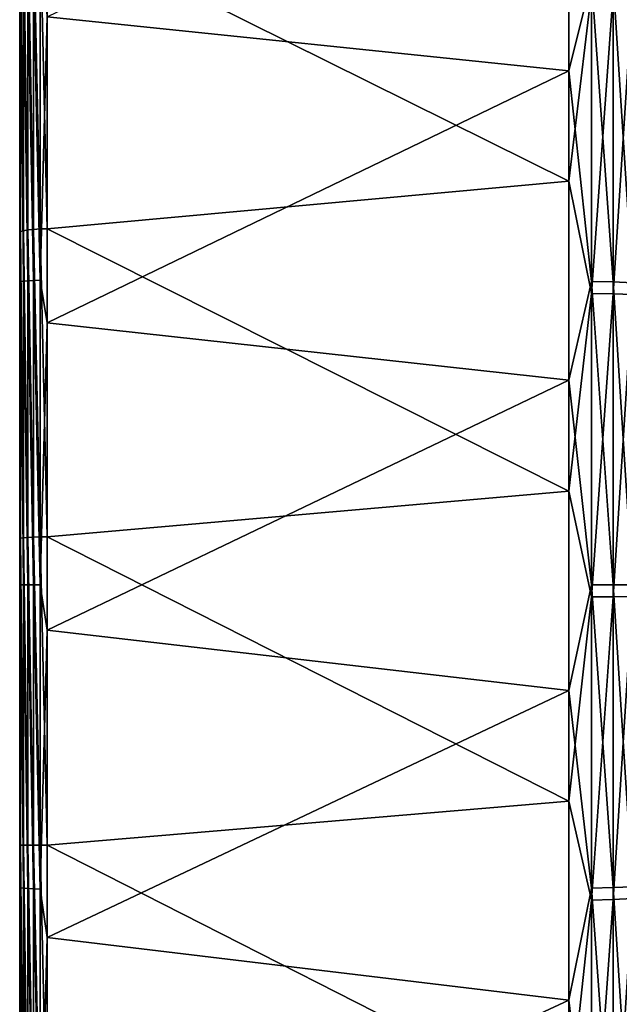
# Model space of a CAD drawing. Header units: metres. Extents: x 59 to 135, y -85 to 87.
# Tile 9 of 210: x 59 to 70, y -8 to 11. Entities that reach past the tile are written whole.
import ezdxf

# ---------------------------------------------------------------- set-up
doc = ezdxf.new("R2010")
doc.units = ezdxf.units.M
doc.layers.add('solid_21_404_502_XXX', color=7, linetype='CONTINUOUS')

msp = doc.modelspace()

# ---------------------------------------------------------------- linework, layer by layer
at = {"layer": 'solid_21_404_502_XXX'}
for points in [[(59, -84.156273, 7.615823), (59, 84.286781, 6), (59, 83.488174, 6)], [(59, -84.156273, 7.615823), (59, 83.689133, 11.67921), (59, 84.286781, 6)], [(59, 83.761658, -11.147238), (59, -83.945526, -9.665577), (59, 83.488174, -6)], [(59, 83.761658, -11.147238), (59, -83.090164, -15.372021), (59, -83.945526, -9.665577)], [(59, 83.761658, -11.147238), (59, 82.92157, -16.257021), (59, -83.090164, -15.372021)], [(59, -83.440346, 13.341134), (59, 82.708168, 17.309969), (59, 83.689133, 11.67921)], [(59, -84.156273, 7.615823), (59, -83.440346, 13.341134), (59, 83.689133, 11.67921)], [(59, -84.409454, -3.914168), (59, 83.679565, -2.001526), (59, 83.488174, -6)], [(59, -84.156273, 7.615823), (59, 83.488174, 6), (59, 83.679565, 2.001526)], [(59, -84.479797, 1.855262), (59, 83.679565, 2.001526), (59, 83.679565, -2.001526)], [(59, -84.409454, -3.914168), (59, -84.479797, 1.855262), (59, 83.679565, -2.001526)], [(59, -84.479797, 1.855262), (59, -84.156273, 7.615823), (59, 83.679565, 2.001526)], [(59, -83.945526, -9.665577), (59, -84.409454, -3.914168), (59, 83.488174, -6)], [(59, 82.92157, -16.257021), (59, -81.847366, -21.006769), (59, -83.090164, -15.372021)], [(59, 82.92157, -16.257021), (59, 81.770096, -21.305588), (59, -81.847366, -21.006769)], [(59, -82.335327, 19.004444), (59, 81.348885, 22.861198), (59, 82.708168, 17.309969)], [(59, -83.440346, 13.341134), (59, -82.335327, 19.004444), (59, 82.708168, 17.309969)], [(59, 81.770096, -21.305588), (59, 80.311546, -26.27416), (59, -81.847366, -21.006769)], [(59, -80.846359, 24.579268), (59, 79.617409, 28.308016), (59, 81.348885, 22.861198)], [(59, -82.335327, 19.004444), (59, -80.846359, 24.579268), (59, 81.348885, 22.861198)], [(59, 80.311546, -26.27416), (59, -80.222961, -26.543432), (59, -81.847366, -21.006769)], [(59, 80.311546, -26.27416), (59, 78.551414, -31.144053), (59, -80.222961, -26.543432)], [(59, -78.980499, 30.039265), (59, 77.521759, 33.62521), (59, 79.617409, 28.308016)], [(59, -80.846359, 24.579268), (59, -78.980499, 30.039265), (59, 79.617409, 28.308016)], [(59, 78.551414, -31.144053), (59, -78.224594, -31.956083), (59, -80.222961, -26.543432)], [(59, 78.551414, -31.144053), (59, 76.496223, -35.897137), (59, -78.224594, -31.956083)], [(59, -76.746208, 35.359512), (59, 75.071571, 38.788372), (59, 77.521759, 33.62521)], [(59, -78.980499, 30.039265), (59, -76.746208, 35.359512), (59, 77.521759, 33.62521)], [(59, 76.496223, -35.897137), (59, -75.861549, -37.219658), (59, -78.224594, -31.956083)], [(59, 76.496223, -35.897137), (59, 74.155876, -40.511539), (59, -75.861549, -37.219658)], [(59, -74.155876, 40.511539), (59, 72.278084, 43.77393), (59, 75.071571, 38.788372)], [(59, -76.746208, 35.359512), (59, -74.155876, 40.511539), (59, 75.071571, 38.788372)], [(59, 74.155876, -40.511539), (59, -73.144676, -42.309959), (59, -75.861549, -37.219658)], [(59, 74.155876, -40.511539), (59, 71.220154, -45.474884), (59, -73.144676, -42.309959)], [(59, -71.250275, 45.42767), (59, 69.153824, 48.559505), (59, 72.278084, 43.77393)], [(59, -74.155876, 40.511539), (59, -71.250275, 45.42767), (59, 72.278084, 43.77393)], [(59, 71.220154, -45.474884), (59, -70.086655, -47.203133), (59, -73.144676, -42.309959)], [(59, 71.220154, -45.474884), (59, 67.950516, -50.229515), (59, -70.086655, -47.203133)], [(59, -68.016335, 50.14035), (59, 65.713104, 53.123096), (59, 69.153824, 48.559505)], [(59, -71.250275, 45.42767), (59, -68.016335, 50.14035), (59, 69.153824, 48.559505)], [(59, 67.950516, -50.229515), (59, -66.701797, -51.876247), (59, -70.086655, -47.203133)], [(59, 67.950516, -50.229515), (59, 64.364212, -54.749634), (59, -66.701797, -51.876247)], [(59, -64.471413, 54.62336), (59, 61.971722, 57.443722), (59, 65.713104, 53.123096)], [(59, -68.016335, 50.14035), (59, -64.471413, 54.62336), (59, 65.713104, 53.123096)], [(59, 64.364212, -54.749634), (59, -63.005966, -56.307415), (59, -66.701797, -51.876247)], [(59, 64.364212, -54.749634), (59, 60.477657, -59.014645), (59, -63.005966, -56.307415)], [(59, -60.631454, 58.856625), (59, 57.94688, 61.501507), (59, 61.971722, 57.443722)], [(59, -64.471413, 54.62336), (59, -60.631454, 58.856625), (59, 61.971722, 57.443722)], [(59, 60.477657, -59.014645), (59, -59.016479, -60.475891), (59, -63.005966, -56.307415)], [(59, 60.477657, -59.014645), (59, 56.309189, -63.004383), (59, -59.016479, -60.475891)], [(59, -56.514217, 62.820541), (59, 53.657104, 65.277817), (59, 57.94688, 61.501507)], [(59, -60.631454, 58.856625), (59, -56.514217, 62.820541), (59, 57.94688, 61.501507)], [(59, 56.309189, -63.004383), (59, -54.752037, -64.362206), (59, -59.016479, -60.475891)], [(59, 56.309189, -63.004383), (59, 51.878323, -66.700211), (59, -54.752037, -64.362206)], [(59, -52.13863, 66.496933), (59, 49.122105, 68.755348), (59, 53.657104, 65.277817)], [(59, -56.514217, 62.820541), (59, -52.13863, 66.496933), (59, 53.657104, 65.277817)], [(59, 51.878323, -66.700211), (59, -50.232197, -67.94854), (59, -54.752037, -64.362206)], [(59, 51.878323, -66.700211), (59, 47.20578, -70.0849), (59, -50.232197, -67.94854)], [(59, -47.524696, 69.869034), (59, 44.362251, 71.91848), (59, 49.122105, 68.755348)], [(59, -52.13863, 66.496933), (59, -47.524696, 69.869034), (59, 49.122105, 68.755348)], [(59, 47.20578, -70.0849), (59, -45.477943, -71.218201), (59, -50.232197, -67.94854)], [(59, 47.20578, -70.0849), (59, 42.312965, -73.142944), (59, -45.477943, -71.218201)], [(59, -42.693134, 72.921692), (59, 39.399258, 74.752754), (59, 44.362251, 71.91848)], [(59, -47.524696, 69.869034), (59, -42.693134, 72.921692), (59, 44.362251, 71.91848)], [(59, 42.312965, -73.142944), (59, -40.511528, -74.155853), (59, -45.477943, -71.218201)], [(59, 42.312965, -73.142944), (59, 37.22266, -75.860062), (59, -40.511528, -74.155853)], [(59, -37.666103, 75.640862), (59, 34.255932, 77.245102), (59, 39.399258, 74.752754)], [(59, -42.693134, 72.921692), (59, -37.666103, 75.640862), (59, 39.399258, 74.752754)], [(59, 37.22266, -75.860062), (59, -35.356213, -76.747726), (59, -40.511528, -74.155853)], [(59, 37.22266, -75.860062), (59, 31.958698, -78.223503), (59, -35.356213, -76.747726)], [(59, -32.466702, 78.01403), (59, 28.955912, 79.384071), (59, 34.255932, 77.245102)], [(59, -37.666103, 75.640862), (59, -32.466702, 78.01403), (59, 34.255932, 77.245102)], [(59, 31.958698, -78.223503), (59, -30.036152, -78.981689), (59, -35.356213, -76.747726)], [(59, 31.958698, -78.223503), (59, 26.545732, -80.222191), (59, -30.036152, -78.981689)], [(59, -27.118832, 80.030281), (59, 23.523575, 81.159836), (59, 28.955912, 79.384071)], [(59, -32.466702, 78.01403), (59, -27.118832, 80.030281), (59, 28.955912, 79.384071)], [(59, 26.545732, -80.222191), (59, -24.576273, -80.847298), (59, -30.036152, -78.981689)], [(59, 26.545732, -80.222191), (59, 21.009123, -81.846771), (59, -24.576273, -80.847298)], [(59, -21.647093, 81.680367), (59, 17.983908, 82.564262), (59, 23.523575, 81.159836)], [(59, -27.118832, 80.030281), (59, -21.647093, 81.680367), (59, 23.523575, 81.159836)], [(59, 21.009123, -81.846771), (59, -19.001966, -82.335922), (59, -24.576273, -80.847298)], [(59, 21.009123, -81.846771), (59, 15.374813, -83.089676), (59, -19.001966, -82.335922)], [(59, -16.076609, 82.956741), (59, 12.361979, 83.591026), (59, 17.983908, 82.564262)], [(59, -21.647093, 81.680367), (59, -16.076609, 82.956741), (59, 17.983908, 82.564262)], [(59, 15.374813, -83.089676), (59, -13.338786, -83.44072), (59, -19.001966, -82.335922)], [(59, 15.374813, -83.089676), (59, 9.668908, -83.94516), (59, -13.338786, -83.44072)], [(59.017467, 11.390768, -83.861115), (59, 9.668908, -83.94516), (59, 15.374813, -83.089676)], [(69.240135, 15.418217, -83.330925), (69.240135, 9.69557, -84.188835), (59.513088, 10.702214, -84.323563)], [(69.664322, 11.398467, -83.917786), (69.240135, 9.69557, -84.188835), (69.240135, 15.418217, -83.330925)], [(69.240135, 7.635946, 84.400574), (69.240135, 13.377844, 83.682716), (59.513088, 12.464364, 84.081146)], [(69.664322, 11.177224, 83.94754), (69.240135, 13.377844, 83.682716), (69.240135, 7.635946, 84.400574)], [(59.017467, 6.698408, 84.365677), (59.017467, 12.385961, 83.71991), (59, 12.361979, 83.591026)], [(59, -10.432401, 83.853699), (59, 6.683219, 84.235451), (59, 12.361979, 83.591026)], [(59.017467, 6.698408, 84.365677), (59, 12.361979, 83.591026), (59, 6.683219, 84.235451)], [(59, -16.076609, 82.956741), (59, -10.432401, 83.853699), (59, 12.361979, 83.591026)], [(59.068981, 12.409193, 83.840233), (59.017467, 12.385961, 83.71991), (59.068981, 6.713157, 84.487312)], [(59.068981, 6.713157, 84.487312), (59.017467, 12.385961, 83.71991), (59.017467, 6.698408, 84.365677)], [(59.068981, 12.409193, 83.840233), (59.150913, 6.726599, 84.59111), (59.150913, 12.429922, 83.942841)], [(59.068981, 12.409193, 83.840233), (59.068981, 6.713157, 84.487312), (59.150913, 6.726599, 84.59111)], [(59.150913, 12.429922, 83.942841), (59.257481, 6.737821, 84.669746), (59.257481, 12.446724, 84.0205)], [(59.150913, 12.429922, 83.942841), (59.150913, 6.726599, 84.59111), (59.257481, 6.737821, 84.669746)], [(59.257481, 12.446724, 84.0205), (59.381157, 6.746067, 84.717674), (59.381157, 12.458447, 84.067711)], [(59.257481, 12.446724, 84.0205), (59.257481, 6.737821, 84.669746), (59.381157, 6.746067, 84.717674)], [(59.381157, 12.458447, 84.067711), (59.513088, 6.750846, 84.731491), (59.513088, 12.464364, 84.081146)], [(59.381157, 12.458447, 84.067711), (59.381157, 6.746067, 84.717674), (59.513088, 6.750846, 84.731491)], [(69.240135, 7.635946, 84.400574), (59.513088, 12.464364, 84.081146), (59.513088, 6.750846, 84.731491)], [(59.017467, 5.764027, -84.434662), (59, 9.668908, -83.94516), (59.017467, 11.390768, -83.861115)], [(59.017467, 11.390768, -83.861115), (59.068981, 11.407246, -83.982422), (59.068981, 5.772365, -84.556793)], [(59.017467, 5.764027, -84.434662), (59.017467, 11.390768, -83.861115), (59.068981, 5.772365, -84.556793)], [(59.068981, 11.407246, -83.982422), (59.150913, 11.421316, -84.086006), (59.150913, 5.779485, -84.661095)], [(59.068981, 5.772365, -84.556793), (59.068981, 11.407246, -83.982422), (59.150913, 5.779485, -84.661095)], [(59.150913, 11.421316, -84.086006), (59.257481, 11.431987, -84.164566), (59.257481, 5.784884, -84.740189)], [(59.150913, 5.779485, -84.661095), (59.150913, 11.421316, -84.086006), (59.257481, 5.784884, -84.740189)], [(59.257481, 11.431987, -84.164566), (59.381157, 11.438504, -84.212555), (59.381157, 5.788183, -84.788506)], [(59.257481, 5.784884, -84.740189), (59.257481, 11.431987, -84.164566), (59.381157, 5.788183, -84.788506)], [(59.513088, 10.702214, -84.323563), (59.381157, 5.788183, -84.788506), (59.381157, 11.438504, -84.212555)], [(69.664322, 5.767922, -84.491722), (69.240135, 9.69557, -84.188835), (69.664322, 11.398467, -83.917786)], [(69.664322, 11.398467, -83.917786), (70.06707, 11.378809, -83.773064), (70.06707, 5.757975, -84.346008)], [(69.664322, 5.767922, -84.491722), (69.664322, 11.398467, -83.917786), (70.06707, 5.757975, -84.346008)], [(70.06707, 11.378809, -83.773064), (70.429466, 11.348058, -83.546669), (70.429466, 5.742414, -84.118065)], [(70.06707, 5.757975, -84.346008), (70.06707, 11.378809, -83.773064), (70.429466, 5.742414, -84.118065)], [(69.664322, 11.177224, 83.94754), (69.240135, 7.635946, 84.400574), (69.664322, 5.545187, 84.506638)], [(69.664322, 11.177224, 83.94754), (69.664322, 5.545187, 84.506638), (70.06707, 11.157948, 83.802765)], [(69.664322, 5.545187, 84.506638), (70.06707, 5.535624, 84.360893), (70.06707, 11.157948, 83.802765)], [(70.06707, 11.157948, 83.802765), (70.06707, 5.535624, 84.360893), (70.429466, 11.127793, 83.576294)], [(70.06707, 5.535624, 84.360893), (70.429466, 5.520663, 84.132912), (70.429466, 11.127793, 83.576294)], [(59.513088, 10.702214, -84.323563), (59.513088, 4.993033, -84.853226), (59.381157, 5.788183, -84.788506)], [(69.240135, 9.69557, -84.188835), (59.513088, 4.993033, -84.853226), (59.513088, 10.702214, -84.323563)], [(59, 9.668908, -83.94516), (59, -7.613221, -84.156487), (59, -13.338786, -83.44072)], [(59, 9.668908, -83.94516), (59, 3.917632, -84.409294), (59, -7.613221, -84.156487)], [(59.017467, 5.764027, -84.434662), (59, 3.917632, -84.409294), (59, 9.668908, -83.94516)], [(69.240135, 9.69557, -84.188835), (69.240135, 3.927718, -84.654221), (59.513088, 4.993033, -84.853226)], [(69.664322, 5.767922, -84.491722), (69.240135, 3.927718, -84.654221), (69.240135, 9.69557, -84.188835)], [(69.240135, 1.858447, 84.724907), (69.240135, 7.635946, 84.400574), (59.513088, 6.750846, 84.731491)], [(69.664322, 5.545187, 84.506638), (69.240135, 7.635946, 84.400574), (69.240135, 1.858447, 84.724907)], [(59.017467, 0.980213, 84.625496), (59.017467, 6.698408, 84.365677), (59, 6.683219, 84.235451)], [(59, -4.74023, 84.367088), (59, 0.973734, 84.494537), (59, 6.683219, 84.235451)], [(59.017467, 0.980213, 84.625496), (59, 6.683219, 84.235451), (59, 0.973734, 84.494537)], [(59, -10.432401, 83.853699), (59, -4.74023, 84.367088), (59, 6.683219, 84.235451)], [(59.068981, 6.713157, 84.487312), (59.017467, 6.698408, 84.365677), (59.068981, 0.986407, 84.747856)], [(59.068981, 0.986407, 84.747856), (59.017467, 6.698408, 84.365677), (59.017467, 0.980213, 84.625496)], [(59.068981, 6.713157, 84.487312), (59.150913, 0.992497, 84.852333), (59.150913, 6.726599, 84.59111)], [(59.068981, 6.713157, 84.487312), (59.068981, 0.986407, 84.747856), (59.150913, 0.992497, 84.852333)], [(59.150913, 6.726599, 84.59111), (59.257481, 0.998086, 84.931549), (59.257481, 6.737821, 84.669746)], [(59.150913, 6.726599, 84.59111), (59.150913, 0.992497, 84.852333), (59.257481, 0.998086, 84.931549)], [(59.257481, 6.737821, 84.669746), (59.381157, 1.002813, 84.979927), (59.381157, 6.746067, 84.717674)], [(59.257481, 6.737821, 84.669746), (59.257481, 0.998086, 84.931549), (59.381157, 1.002813, 84.979927)], [(59.381157, 6.746067, 84.717674), (59.513088, 1.006431, 84.994041), (59.513088, 6.750846, 84.731491)], [(59.381157, 6.746067, 84.717674), (59.381157, 1.002813, 84.979927), (59.513088, 1.006431, 84.994041)], [(69.240135, 1.858447, 84.724907), (59.513088, 6.750846, 84.731491), (59.513088, 1.006431, 84.994041)], [(59.017467, 0.111542, -84.631104), (59, 3.917632, -84.409294), (59.017467, 5.764027, -84.434662)], [(59.017467, 5.764027, -84.434662), (59.068981, 5.772365, -84.556793), (59.068981, 0.111703, -84.753525)], [(59.017467, 0.111542, -84.631104), (59.017467, 5.764027, -84.434662), (59.068981, 0.111703, -84.753525)], [(59.068981, 5.772365, -84.556793), (59.150913, 5.779485, -84.661095), (59.150913, 0.111841, -84.858063)], [(59.068981, 0.111703, -84.753525), (59.068981, 5.772365, -84.556793), (59.150913, 0.111841, -84.858063)], [(59.150913, 5.779485, -84.661095), (59.257481, 5.784884, -84.740189), (59.257481, 0.111945, -84.93734)], [(59.150913, 0.111841, -84.858063), (59.150913, 5.779485, -84.661095), (59.257481, 0.111945, -84.93734)], [(59.257481, 5.784884, -84.740189), (59.381157, 5.788183, -84.788506), (59.381157, 0.112009, -84.985771)], [(59.257481, 0.111945, -84.93734), (59.257481, 5.784884, -84.740189), (59.381157, 0.112009, -84.985771)], [(59.513088, 4.993033, -84.853226), (59.381157, 0.112009, -84.985771), (59.381157, 5.788183, -84.788506)], [(69.664322, 0.111617, -84.688301), (69.240135, 3.927718, -84.654221), (69.664322, 5.767922, -84.491722)], [(69.664322, 5.767922, -84.491722), (70.06707, 5.757975, -84.346008), (70.06707, 0.111425, -84.542244)], [(69.664322, 0.111617, -84.688301), (69.664322, 5.767922, -84.491722), (70.06707, 0.111425, -84.542244)], [(70.06707, 5.757975, -84.346008), (70.429466, 5.742414, -84.118065), (70.429466, 0.111124, -84.313766)], [(70.06707, 0.111425, -84.542244), (70.06707, 5.757975, -84.346008), (70.429466, 0.111124, -84.313766)], [(69.664322, 5.545187, 84.506638), (69.240135, 1.858447, 84.724907), (69.664322, -0.111617, 84.688301)], [(69.664322, 5.545187, 84.506638), (69.664322, -0.111617, 84.688301), (70.06707, 5.535624, 84.360893)], [(69.664322, -0.111617, 84.688301), (70.06707, -0.111425, 84.542244), (70.06707, 5.535624, 84.360893)], [(70.06707, 5.535624, 84.360893), (70.06707, -0.111425, 84.542244), (70.429466, 5.520663, 84.132912)], [(70.06707, -0.111425, 84.542244), (70.429466, -0.111124, 84.313766), (70.429466, 5.520663, 84.132912)], [(59.513088, 4.993033, -84.853226), (59.513088, -0.738866, -84.996788), (59.381157, 0.112009, -84.985771)], [(69.240135, 3.927718, -84.654221), (59.513088, -0.738866, -84.996788), (59.513088, 4.993033, -84.853226)], [(59, 3.917632, -84.409294), (59, -1.852086, -84.479851), (59, -7.613221, -84.156487)], [(59.017467, 0.111542, -84.631104), (59, -1.852086, -84.479851), (59, 3.917632, -84.409294)], [(69.240135, 3.927718, -84.654221), (69.240135, -1.858447, -84.724907), (59.513088, -0.738866, -84.996788)], [(69.664322, 0.111617, -84.688301), (69.240135, -1.858447, -84.724907), (69.240135, 3.927718, -84.654221)], [(69.240135, -3.927718, 84.654221), (69.240135, 1.858447, 84.724907), (59.513088, 1.006431, 84.994041)], [(69.664322, -0.111617, 84.688301), (69.240135, 1.858447, 84.724907), (69.240135, -3.927718, 84.654221)], [(59.017467, -4.742466, 84.498192), (59.017467, 0.980213, 84.625496), (59, 0.973734, 84.494537)], [(59.017467, -4.742466, 84.498192), (59, 0.973734, 84.494537), (59, -4.74023, 84.367088)], [(59.068981, 0.986407, 84.747856), (59.017467, 0.980213, 84.625496), (59.068981, -4.744855, 84.620674)], [(59.068981, -4.744855, 84.620674), (59.017467, 0.980213, 84.625496), (59.017467, -4.742466, 84.498192)], [(59.068981, 0.986407, 84.747856), (59.150913, -4.746147, 84.725304), (59.150913, 0.992497, 84.852333)], [(59.068981, 0.986407, 84.747856), (59.068981, -4.744855, 84.620674), (59.150913, -4.746147, 84.725304)], [(59.150913, 0.992497, 84.852333), (59.257481, -4.746217, 84.804703), (59.257481, 0.998086, 84.931549)], [(59.150913, 0.992497, 84.852333), (59.150913, -4.746147, 84.725304), (59.257481, -4.746217, 84.804703)], [(59.257481, 0.998086, 84.931549), (59.381157, -4.74503, 84.853271), (59.381157, 1.002813, 84.979927)], [(59.257481, 0.998086, 84.931549), (59.257481, -4.746217, 84.804703), (59.381157, -4.74503, 84.853271)], [(59.381157, 1.002813, 84.979927), (59.513088, -4.74259, 84.867592), (59.513088, 1.006431, 84.994041)], [(59.381157, 1.002813, 84.979927), (59.381157, -4.74503, 84.853271), (59.513088, -4.74259, 84.867592)], [(69.240135, -3.927718, 84.654221), (59.513088, 1.006431, 84.994041), (59.513088, -4.74259, 84.867592)], [(59.017467, -5.541441, -84.449562), (59, -1.852086, -84.479851), (59.017467, 0.111542, -84.631104)], [(59.017467, 0.111542, -84.631104), (59.068981, 0.111703, -84.753525), (59.068981, -5.549457, -84.571716)], [(59.017467, -5.541441, -84.449562), (59.017467, 0.111542, -84.631104), (59.068981, -5.549457, -84.571716)], [(59.068981, 0.111703, -84.753525), (59.150913, 0.111841, -84.858063), (59.150913, -5.556302, -84.676033)], [(59.068981, -5.549457, -84.571716), (59.068981, 0.111703, -84.753525), (59.150913, -5.556302, -84.676033)], [(59.150913, 0.111841, -84.858063), (59.257481, 0.111945, -84.93734), (59.257481, -5.561493, -84.755142)], [(59.150913, -5.556302, -84.676033), (59.150913, 0.111841, -84.858063), (59.257481, -5.561493, -84.755142)], [(59.257481, 0.111945, -84.93734), (59.381157, 0.112009, -84.985771), (59.381157, -5.564664, -84.803467)], [(59.257481, -5.561493, -84.755142), (59.257481, 0.111945, -84.93734), (59.381157, -5.564664, -84.803467)], [(59.513088, -0.738866, -84.996788), (59.381157, -5.564664, -84.803467), (59.381157, 0.112009, -84.985771)], [(69.664322, -5.545187, -84.506638), (69.240135, -1.858447, -84.724907), (69.664322, 0.111617, -84.688301)], [(69.664322, 0.111617, -84.688301), (70.06707, 0.111425, -84.542244), (70.06707, -5.535624, -84.360893)], [(69.664322, -5.545187, -84.506638), (69.664322, 0.111617, -84.688301), (70.06707, -5.535624, -84.360893)], [(70.06707, 0.111425, -84.542244), (70.429466, 0.111124, -84.313766), (70.429466, -5.520663, -84.132912)], [(70.06707, -5.535624, -84.360893), (70.06707, 0.111425, -84.542244), (70.429466, -5.520663, -84.132912)], [(69.664322, -0.111617, 84.688301), (69.240135, -3.927718, 84.654221), (69.664322, -5.767922, 84.491722)], [(69.664322, -5.767922, 84.491722), (70.06707, -5.757975, 84.346008), (70.06707, -0.111425, 84.542244)], [(69.664322, -0.111617, 84.688301), (69.664322, -5.767922, 84.491722), (70.06707, -0.111425, 84.542244)], [(70.06707, -5.757975, 84.346008), (70.429466, -5.742414, 84.118065), (70.429466, -0.111124, 84.313766)], [(70.06707, -0.111425, 84.542244), (70.06707, -5.757975, 84.346008), (70.429466, -0.111124, 84.313766)], [(59.513088, -0.738866, -84.996788), (59.513088, -6.467404, -84.753601), (59.381157, -5.564664, -84.803467)], [(69.240135, -1.858447, -84.724907), (59.513088, -6.467404, -84.753601), (59.513088, -0.738866, -84.996788)], [(59.017467, -5.541441, -84.449562), (59, -7.613221, -84.156487), (59, -1.852086, -84.479851)], [(69.240135, -1.858447, -84.724907), (69.240135, -7.635946, -84.400574), (59.513088, -6.467404, -84.753601)], [(69.664322, -5.545187, -84.506638), (69.240135, -7.635946, -84.400574), (69.240135, -1.858447, -84.724907)], [(69.240135, -9.69557, 84.188835), (69.240135, -3.927718, 84.654221), (59.513088, -4.74259, 84.867592)], [(69.664322, -5.767922, 84.491722), (69.240135, -3.927718, 84.654221), (69.240135, -9.69557, 84.188835)], [(59.017467, -10.44345, 83.984344), (59, -4.74023, 84.367088), (59, -10.432401, 83.853699)], [(59.017467, -10.44345, 83.984344), (59.017467, -4.742466, 84.498192), (59, -4.74023, 84.367088)], [(59.068981, -10.45441, 84.106346), (59.017467, -4.742466, 84.498192), (59.017467, -10.44345, 83.984344)], [(59.068981, -4.744855, 84.620674), (59.017467, -4.742466, 84.498192), (59.068981, -10.45441, 84.106346)], [(59.068981, -4.744855, 84.620674), (59.150913, -10.463074, 84.210617), (59.150913, -4.746147, 84.725304)], [(59.068981, -4.744855, 84.620674), (59.068981, -10.45441, 84.106346), (59.150913, -10.463074, 84.210617)], [(59.150913, -4.746147, 84.725304), (59.257481, -10.468801, 84.289795), (59.257481, -4.746217, 84.804703)], [(59.150913, -4.746147, 84.725304), (59.150913, -10.463074, 84.210617), (59.257481, -10.468801, 84.289795)], [(59.257481, -4.746217, 84.804703), (59.381157, -10.471158, 84.338295), (59.381157, -4.74503, 84.853271)], [(59.257481, -4.746217, 84.804703), (59.257481, -10.468801, 84.289795), (59.381157, -10.471158, 84.338295)], [(59.381157, -4.74503, 84.853271), (59.513088, -10.469906, 84.352715), (59.513088, -4.74259, 84.867592)], [(59.381157, -4.74503, 84.853271), (59.381157, -10.471158, 84.338295), (59.513088, -10.469906, 84.352715)], [(69.240135, -9.69557, 84.188835), (59.513088, -4.74259, 84.867592), (59.513088, -10.469906, 84.352715)], [(59.017467, -11.169675, -83.890846), (59, -7.613221, -84.156487), (59.017467, -5.541441, -84.449562)], [(59.017467, -5.541441, -84.449562), (59.068981, -5.549457, -84.571716), (59.068981, -11.185832, -84.012199)], [(59.017467, -11.169675, -83.890846), (59.017467, -5.541441, -84.449562), (59.068981, -11.185832, -84.012199)], [(59.068981, -5.549457, -84.571716), (59.150913, -5.556302, -84.676033), (59.150913, -11.19963, -84.115822)], [(59.068981, -11.185832, -84.012199), (59.068981, -5.549457, -84.571716), (59.150913, -11.19963, -84.115822)], [(59.150913, -5.556302, -84.676033), (59.257481, -5.561493, -84.755142), (59.257481, -11.210093, -84.194412)], [(59.150913, -11.19963, -84.115822), (59.150913, -5.556302, -84.676033), (59.257481, -11.210093, -84.194412)], [(59.257481, -5.561493, -84.755142), (59.381157, -5.564664, -84.803467), (59.381157, -11.216484, -84.242409)], [(59.257481, -11.210093, -84.194412), (59.257481, -5.561493, -84.755142), (59.381157, -11.216484, -84.242409)], [(59.513088, -6.467404, -84.753601), (59.381157, -11.216484, -84.242409), (59.381157, -5.564664, -84.803467)], [(69.664322, -11.177224, -83.94754), (69.240135, -7.635946, -84.400574), (69.664322, -5.545187, -84.506638)], [(69.664322, -5.545187, -84.506638), (70.06707, -5.535624, -84.360893), (70.06707, -11.157948, -83.802765)], [(69.664322, -11.177224, -83.94754), (69.664322, -5.545187, -84.506638), (70.06707, -11.157948, -83.802765)], [(70.06707, -5.535624, -84.360893), (70.429466, -5.520663, -84.132912), (70.429466, -11.127793, -83.576294)], [(70.06707, -11.157948, -83.802765), (70.06707, -5.535624, -84.360893), (70.429466, -11.127793, -83.576294)], [(69.664322, -5.767922, 84.491722), (69.240135, -9.69557, 84.188835), (69.664322, -11.398467, 83.917786)], [(69.664322, -11.398467, 83.917786), (70.06707, -11.378809, 83.773064), (70.06707, -5.757975, 84.346008)], [(69.664322, -5.767922, 84.491722), (69.664322, -11.398467, 83.917786), (70.06707, -5.757975, 84.346008)], [(70.06707, -11.378809, 83.773064), (70.429466, -11.348058, 83.546669), (70.429466, -5.742414, 84.118065)], [(70.06707, -5.757975, 84.346008), (70.06707, -11.378809, 83.773064), (70.429466, -5.742414, 84.118065)], [(59.513088, -6.467404, -84.753601), (59.513088, -12.166514, -84.124763), (59.381157, -11.216484, -84.242409)], [(69.240135, -7.635946, -84.400574), (59.513088, -12.166514, -84.124763), (59.513088, -6.467404, -84.753601)], [(59.017467, -11.169675, -83.890846), (59, -13.338786, -83.44072), (59, -7.613221, -84.156487)], [(69.240135, -7.635946, -84.400574), (69.240135, -13.377844, -83.682716), (59.513088, -12.166514, -84.124763)], [(69.664322, -11.177224, -83.94754), (69.240135, -13.377844, -83.682716), (69.240135, -7.635946, -84.400574)]]:
    msp.add_3dface(points, dxfattribs=at)

doc.saveas('drawing.dxf')
